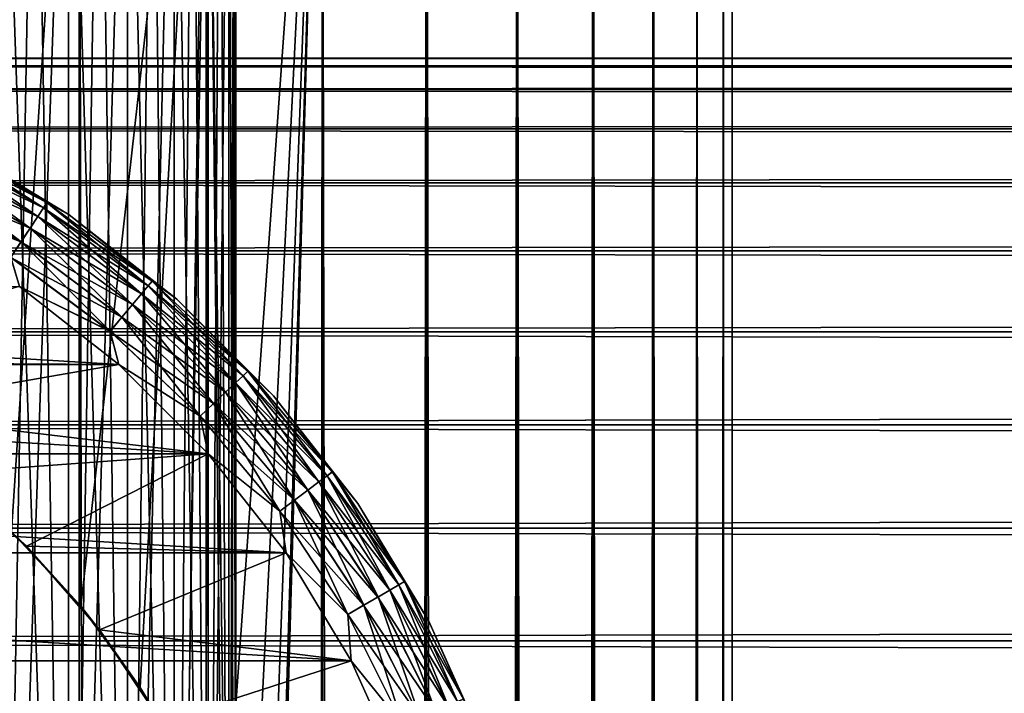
# Model space of a CAD drawing. Extents: x -265 to 265, y 0 to 747.
# Tile 221 of 256: x -243 to -232, y 725 to 733. Entities that reach past the tile are written whole.
import ezdxf

# ---------------------------------------------------------------- set-up
doc = ezdxf.new("R2010")
doc.units = 0
doc.header["$LTSCALE"] = 65.185185
for name, color, linetype in [('3', 7, 'CONTINUOUS'), ('51', 7, 'CONTINUOUS'), ('52', 7, 'CONTINUOUS'), ('58', 7, 'CONTINUOUS'), ('61', 7, 'CONTINUOUS'), ('62', 7, 'CONTINUOUS'), ('64', 7, 'CONTINUOUS'), ('68', 7, 'CONTINUOUS'), ('72', 7, 'CONTINUOUS'), ('81', 7, 'CONTINUOUS')]:
    doc.layers.add(name, color=color, linetype=linetype)

msp = doc.modelspace()

# ---------------------------------------------------------------- linework, layer by layer
at = {"layer": '3', "color": 7, "linetype": 'CONTINUOUS'}
for points in [[(-263, 732.5, 27.5), (-263, 732.409, 29.007), (263, 732.5, 27.5), (-263, 732.5, 27.5)], [(263, 732.5, 27.5), (-263, 732.409, 29.007), (263, 732.409, 29.007), (263, 732.5, 27.5)], [(-263, 732.409, 25.993), (-263, 732.5, 27.5), (263, 732.409, 25.993), (-263, 732.409, 25.993)], [(263, 732.409, 25.993), (-263, 732.5, 27.5), (263, 732.5, 27.5), (263, 732.409, 25.993)], [(-263, 732.409, 29.007), (-263, 732.137, 30.491), (263, 732.409, 29.007), (-263, 732.409, 29.007)], [(263, 732.409, 29.007), (-263, 732.137, 30.491), (263, 732.137, 30.491), (263, 732.409, 29.007)], [(-263, 732.137, 24.509), (-263, 732.409, 25.993), (263, 732.137, 24.509), (-263, 732.137, 24.509)], [(263, 732.137, 24.509), (-263, 732.409, 25.993), (263, 732.409, 25.993), (263, 732.137, 24.509)], [(-263, 732.137, 30.491), (-263, 731.688, 31.933), (263, 732.137, 30.491), (-263, 732.137, 30.491)], [(263, 732.137, 30.491), (-263, 731.688, 31.933), (263, 731.688, 31.933), (263, 732.137, 30.491)], [(-263, 731.688, 23.067), (-263, 732.137, 24.509), (263, 731.688, 23.067), (-263, 731.688, 23.067)], [(263, 731.688, 23.067), (-263, 732.137, 24.509), (263, 732.137, 24.509), (263, 731.688, 23.067)], [(-263, 731.688, 31.933), (-263, 731.068, 33.309), (263, 731.688, 31.933), (-263, 731.688, 31.933)], [(263, 731.688, 31.933), (-263, 731.068, 33.309), (263, 731.068, 33.309), (263, 731.688, 31.933)], [(-263, 731.068, 21.691), (-263, 731.688, 23.067), (263, 731.068, 21.691), (-263, 731.068, 21.691)], [(263, 731.068, 21.691), (-263, 731.688, 23.067), (263, 731.688, 23.067), (263, 731.068, 21.691)], [(-263, 731.068, 33.309), (-263, 730.287, 34.601), (263, 731.068, 33.309), (-263, 731.068, 33.309)], [(263, 731.068, 33.309), (-263, 730.287, 34.601), (263, 730.287, 34.601), (263, 731.068, 33.309)], [(-263, 730.287, 20.399), (-263, 731.068, 21.691), (263, 730.287, 20.399), (-263, 730.287, 20.399)], [(263, 730.287, 20.399), (-263, 731.068, 21.691), (263, 731.068, 21.691), (263, 730.287, 20.399)], [(-263, 730.287, 34.601), (-263, 729.356, 35.789), (263, 730.287, 34.601), (-263, 730.287, 34.601)], [(263, 730.287, 34.601), (-263, 729.356, 35.789), (263, 729.356, 35.789), (263, 730.287, 34.601)], [(-263, 729.356, 19.211), (-263, 730.287, 20.399), (263, 729.356, 19.211), (-263, 729.356, 19.211)], [(263, 729.356, 19.211), (-263, 730.287, 20.399), (263, 730.287, 20.399), (263, 729.356, 19.211)], [(-263, 729.356, 35.789), (-263, 728.289, 36.856), (263, 729.356, 35.789), (-263, 729.356, 35.789)], [(263, 729.356, 35.789), (-263, 728.289, 36.856), (263, 728.289, 36.856), (263, 729.356, 35.789)], [(-263, 728.289, 18.144), (-263, 729.356, 19.211), (263, 728.289, 18.144), (-263, 728.289, 18.144)], [(263, 728.289, 18.144), (-263, 729.356, 19.211), (263, 729.356, 19.211), (263, 728.289, 18.144)], [(-263, 728.289, 36.856), (-263, 727.101, 37.787), (263, 728.289, 36.856), (-263, 728.289, 36.856)], [(263, 728.289, 36.856), (-263, 727.101, 37.787), (263, 727.101, 37.787), (263, 728.289, 36.856)], [(-263, 727.101, 17.213), (-263, 728.289, 18.144), (263, 727.101, 17.213), (-263, 727.101, 17.213)], [(263, 727.101, 17.213), (-263, 728.289, 18.144), (263, 728.289, 18.144), (263, 727.101, 17.213)], [(-263, 727.101, 37.787), (-263, 725.809, 38.568), (263, 727.101, 37.787), (-263, 727.101, 37.787)], [(263, 727.101, 37.787), (-263, 725.809, 38.568), (263, 725.809, 38.568), (263, 727.101, 37.787)], [(-263, 725.809, 16.432), (-263, 727.101, 17.213), (263, 725.809, 16.432), (-263, 725.809, 16.432)], [(263, 725.809, 16.432), (-263, 727.101, 17.213), (263, 727.101, 17.213), (263, 725.809, 16.432)], [(-263, 725.809, 38.568), (-263, 724.433, 39.188), (263, 725.809, 38.568), (-263, 725.809, 38.568)], [(263, 725.809, 38.568), (-263, 724.433, 39.188), (263, 724.433, 39.188), (263, 725.809, 38.568)], [(-263, 724.433, 15.812), (-263, 725.809, 16.432), (263, 724.433, 15.812), (-263, 724.433, 15.812)], [(263, 724.433, 15.812), (-263, 725.809, 16.432), (263, 725.809, 16.432), (263, 724.433, 15.812)]]:
    msp.add_3dface(points, dxfattribs=at)
at = {"layer": '51', "color": 7, "linetype": 'CONTINUOUS'}
for points in [[(-244.059, 1, 13.773), (-242.5, 1, 12.99), (-244.059, 739, 13.773), (-244.059, 1, 13.773)], [(-244.059, 739, 13.773), (-242.5, 1, 12.99), (-242.5, 739, 12.99), (-244.059, 739, 13.773)], [(-242.5, 1, 12.99), (-241.043, 1, 12.032), (-242.5, 739, 12.99), (-242.5, 1, 12.99)], [(-242.5, 739, 12.99), (-241.043, 1, 12.032), (-241.043, 739, 12.032), (-242.5, 739, 12.99)], [(-241.043, 1, 12.032), (-239.706, 1, 10.911), (-241.043, 739, 12.032), (-241.043, 1, 12.032)], [(-241.043, 739, 12.032), (-239.706, 1, 10.911), (-239.706, 739, 10.911), (-241.043, 739, 12.032)], [(-239.706, 1, 10.911), (-238.509, 1, 9.642), (-239.706, 739, 10.911), (-239.706, 1, 10.911)], [(-239.706, 739, 10.911), (-238.509, 1, 9.642), (-238.509, 739, 9.642), (-239.706, 739, 10.911)], [(-238.509, 1, 9.642), (-237.468, 1, 8.243), (-238.509, 739, 9.642), (-238.509, 1, 9.642)], [(-238.509, 739, 9.642), (-237.468, 1, 8.243), (-237.468, 739, 8.243), (-238.509, 739, 9.642)], [(-237.468, 1, 8.243), (-236.596, 1, 6.732), (-237.468, 739, 8.243), (-237.468, 1, 8.243)], [(-237.468, 739, 8.243), (-236.596, 1, 6.732), (-236.596, 739, 6.732), (-237.468, 739, 8.243)], [(-236.596, 1, 6.732), (-235.905, 1, 5.13), (-236.596, 739, 6.732), (-236.596, 1, 6.732)], [(-236.596, 739, 6.732), (-235.905, 1, 5.13), (-235.905, 739, 5.13), (-236.596, 739, 6.732)], [(-235.905, 1, 5.13), (-235.404, 1, 3.459), (-235.905, 739, 5.13), (-235.905, 1, 5.13)], [(-235.905, 739, 5.13), (-235.404, 1, 3.459), (-235.404, 739, 3.459), (-235.905, 739, 5.13)], [(-235.404, 1, 3.459), (-235.101, 1, 1.741), (-235.404, 739, 3.459), (-235.404, 1, 3.459)], [(-235.404, 739, 3.459), (-235.101, 1, 1.741), (-235.101, 739, 1.741), (-235.404, 739, 3.459)], [(-235.101, 1, 1.741), (-235, 1), (-235.101, 739, 1.741), (-235.101, 1, 1.741)], [(-235.101, 739, 1.741), (-235, 1), (-235, 739), (-235.101, 739, 1.741)]]:
    msp.add_3dface(points, dxfattribs=at)
at = {"layer": '52', "color": 7, "linetype": 'CONTINUOUS'}
for points in [[(-244.059, 739, -13.773), (-242.5, 739, -12.99), (-243.276, 727.061, -13.409), (-244.059, 739, -13.773)], [(-243.276, 727.061, -13.409), (-242.5, 739, -12.99), (-242.481, 726.207, -12.98), (-243.276, 727.061, -13.409)], [(-242.5, 739, -12.99), (-241.043, 739, -12.032), (-242.481, 726.207, -12.98), (-242.5, 739, -12.99)], [(-242.481, 726.207, -12.98), (-241.043, 739, -12.032), (-241.799, 725.273, -12.559), (-242.481, 726.207, -12.98)], [(-241.799, 725.273, -12.559), (-241.043, 739, -12.032), (-241.246, 724.293, -12.181), (-241.799, 725.273, -12.559)], [(-241.246, 724.293, -12.181), (-241.043, 739, -12.032), (-240.828, 723.308, -11.869), (-241.246, 724.293, -12.181)], [(-241.043, 739, -12.032), (-239.706, 739, -10.911), (-240.828, 723.308, -11.869), (-241.043, 739, -12.032)], [(-240.828, 723.308, -11.869), (-239.706, 739, -10.911), (-240.535, 722.34, -11.637), (-240.828, 723.308, -11.869)], [(-240.535, 722.34, -11.637), (-239.706, 739, -10.911), (-240.35, 721.393, -11.484), (-240.535, 722.34, -11.637)], [(-240.35, 721.393, -11.484), (-239.706, 739, -10.911), (-240.261, 720.462, -11.408), (-240.35, 721.393, -11.484)], [(-240.261, 720.462, -11.408), (-239.706, 739, -10.911), (-240.261, 719.538, -11.408), (-240.261, 720.462, -11.408)], [(-240.261, 719.538, -11.408), (-239.706, 739, -10.911), (-240.261, 20.462, -11.408), (-240.261, 719.538, -11.408)], [(-239.706, 739, -10.911), (-239.706, 1, -10.911), (-240.261, 20.462, -11.408), (-239.706, 739, -10.911)], [(-238.509, 1, -9.642), (-239.706, 1, -10.911), (-238.509, 739, -9.642), (-238.509, 1, -9.642)], [(-238.509, 739, -9.642), (-239.706, 1, -10.911), (-239.706, 739, -10.911), (-238.509, 739, -9.642)], [(-237.468, 1, -8.243), (-238.509, 1, -9.642), (-237.468, 739, -8.243), (-237.468, 1, -8.243)], [(-237.468, 739, -8.243), (-238.509, 1, -9.642), (-238.509, 739, -9.642), (-237.468, 739, -8.243)], [(-236.596, 1, -6.732), (-237.468, 1, -8.243), (-236.596, 739, -6.732), (-236.596, 1, -6.732)], [(-236.596, 739, -6.732), (-237.468, 1, -8.243), (-237.468, 739, -8.243), (-236.596, 739, -6.732)], [(-235.905, 1, -5.13), (-236.596, 1, -6.732), (-235.905, 739, -5.13), (-235.905, 1, -5.13)], [(-235.905, 739, -5.13), (-236.596, 1, -6.732), (-236.596, 739, -6.732), (-235.905, 739, -5.13)], [(-235.404, 1, -3.459), (-235.905, 1, -5.13), (-235.404, 739, -3.459), (-235.404, 1, -3.459)], [(-235.404, 739, -3.459), (-235.905, 1, -5.13), (-235.905, 739, -5.13), (-235.404, 739, -3.459)], [(-235.101, 1, -1.741), (-235.404, 1, -3.459), (-235.101, 739, -1.741), (-235.101, 1, -1.741)], [(-235.101, 739, -1.741), (-235.404, 1, -3.459), (-235.404, 739, -3.459), (-235.101, 739, -1.741)], [(-235, 739), (-235, 1), (-235.101, 1, -1.741), (-235, 739)], [(-235, 739), (-235.101, 1, -1.741), (-235.101, 739, -1.741), (-235, 739)]]:
    msp.add_3dface(points, dxfattribs=at)
at = {"layer": '58', "color": 7, "linetype": 'CONTINUOUS'}
for points in [[(-244.065, 727.735, -25), (-243.276, 727.061, -13.409), (-243.106, 726.894, -25), (-244.065, 727.735, -25)], [(-243.276, 727.061, -13.409), (-242.481, 726.207, -12.98), (-243.106, 726.894, -25), (-243.276, 727.061, -13.409)], [(-243.106, 726.894, -25), (-242.481, 726.207, -12.98), (-242.265, 725.935, -25), (-243.106, 726.894, -25)], [(-242.481, 726.207, -12.98), (-241.799, 725.273, -12.559), (-242.265, 725.935, -25), (-242.481, 726.207, -12.98)], [(-242.265, 725.935, -25), (-241.799, 725.273, -12.559), (-241.556, 724.875, -25), (-242.265, 725.935, -25)], [(-241.799, 725.273, -12.559), (-241.246, 724.293, -12.181), (-241.556, 724.875, -25), (-241.799, 725.273, -12.559)]]:
    msp.add_3dface(points, dxfattribs=at)
at = {"layer": '61', "color": 7, "linetype": 'CONTINUOUS'}
for points in [[(-243.183, 729.876, -25), (-246.269, 729.008, -25), (-242.043, 728.982, -25), (-243.183, 729.876, -25)], [(-246.269, 729.008, -25), (-245.125, 728.444, -25), (-242.043, 728.982, -25), (-246.269, 729.008, -25)], [(-242.043, 728.982, -25), (-245.125, 728.444, -25), (-241.018, 727.957, -25), (-242.043, 728.982, -25)], [(-245.125, 728.444, -25), (-244.065, 727.735, -25), (-241.018, 727.957, -25), (-245.125, 728.444, -25)], [(-244.065, 727.735, -25), (-243.106, 726.894, -25), (-241.018, 727.957, -25), (-244.065, 727.735, -25)], [(-241.018, 727.957, -25), (-243.106, 726.894, -25), (-240.124, 726.817, -25), (-241.018, 727.957, -25)], [(-243.106, 726.894, -25), (-242.265, 725.935, -25), (-240.124, 726.817, -25), (-243.106, 726.894, -25)], [(-240.124, 726.817, -25), (-242.265, 725.935, -25), (-239.375, 725.577, -25), (-240.124, 726.817, -25)], [(-242.265, 725.935, -25), (-241.556, 724.875, -25), (-239.375, 725.577, -25), (-242.265, 725.935, -25)], [(-239.375, 725.577, -25), (-241.556, 724.875, -25), (-238.78, 724.255, -25), (-239.375, 725.577, -25)]]:
    msp.add_3dface(points, dxfattribs=at)
at = {"layer": '62', "color": 7, "linetype": 'CONTINUOUS'}
for points in [[(-257.957, 728.982, -75), (-256.817, 729.876, -75), (-242.043, 728.982, -75), (-257.957, 728.982, -75)], [(-242.043, 728.982, -75), (-256.817, 729.876, -75), (-243.183, 729.876, -75), (-242.043, 728.982, -75)], [(-258.982, 727.957, -75), (-257.957, 728.982, -75), (-241.018, 727.957, -75), (-258.982, 727.957, -75)], [(-241.018, 727.957, -75), (-257.957, 728.982, -75), (-242.043, 728.982, -75), (-241.018, 727.957, -75)], [(-259.876, 726.817, -75), (-258.982, 727.957, -75), (-240.124, 726.817, -75), (-259.876, 726.817, -75)], [(-240.124, 726.817, -75), (-258.982, 727.957, -75), (-241.018, 727.957, -75), (-240.124, 726.817, -75)], [(-260.625, 725.577, -75), (-259.876, 726.817, -75), (-239.375, 725.577, -75), (-260.625, 725.577, -75)], [(-239.375, 725.577, -75), (-259.876, 726.817, -75), (-240.124, 726.817, -75), (-239.375, 725.577, -75)], [(-261.22, 724.255, -75), (-260.625, 725.577, -75), (-238.78, 724.255, -75), (-261.22, 724.255, -75)], [(-238.78, 724.255, -75), (-260.625, 725.577, -75), (-239.375, 725.577, -75), (-238.78, 724.255, -75)]]:
    msp.add_3dface(points, dxfattribs=at)
at = {"layer": '64', "color": 7, "linetype": 'CONTINUOUS'}
for points in [[(-242.615, 730.699, -74), (-243.959, 731.511, -74), (-242.615, 730.699, -26), (-242.615, 730.699, -74)], [(-242.615, 730.699, -26), (-243.959, 731.511, -74), (-243.959, 731.511, -26), (-242.615, 730.699, -26)], [(-241.379, 729.731, -74), (-242.615, 730.699, -74), (-241.379, 729.731, -26), (-241.379, 729.731, -74)], [(-241.379, 729.731, -26), (-242.615, 730.699, -74), (-242.615, 730.699, -26), (-241.379, 729.731, -26)], [(-240.269, 728.621, -74), (-241.379, 729.731, -74), (-240.269, 728.621, -26), (-240.269, 728.621, -74)], [(-240.269, 728.621, -26), (-241.379, 729.731, -74), (-241.379, 729.731, -26), (-240.269, 728.621, -26)], [(-239.301, 727.385, -74), (-240.269, 728.621, -74), (-239.301, 727.385, -26), (-239.301, 727.385, -74)], [(-239.301, 727.385, -26), (-240.269, 728.621, -74), (-240.269, 728.621, -26), (-239.301, 727.385, -26)], [(-238.489, 726.041, -74), (-239.301, 727.385, -74), (-238.489, 726.041, -26), (-238.489, 726.041, -74)], [(-238.489, 726.041, -26), (-239.301, 727.385, -74), (-239.301, 727.385, -26), (-238.489, 726.041, -26)], [(-237.845, 724.61, -74), (-238.489, 726.041, -74), (-237.845, 724.61, -26), (-237.845, 724.61, -74)], [(-237.845, 724.61, -26), (-238.489, 726.041, -74), (-238.489, 726.041, -26), (-237.845, 724.61, -26)]]:
    msp.add_3dface(points, dxfattribs=at)
at = {"layer": '68', "color": 7, "linetype": 'CONTINUOUS'}
for points in [[(-242.911, 730.779, -74.434), (-244.264, 731.422, -74.624), (-244.21, 731.529, -74.434), (-242.911, 730.779, -74.434)], [(-242.87, 730.84, -74.223), (-244.21, 731.529, -74.434), (-244.177, 731.595, -74.223), (-242.87, 730.84, -74.223)], [(-242.911, 730.779, -74.434), (-244.21, 731.529, -74.434), (-242.87, 730.84, -74.223), (-242.911, 730.779, -74.434)], [(-243.959, 731.511, -74), (-242.87, 730.84, -74.223), (-244.177, 731.595, -74.223), (-243.959, 731.511, -74)], [(-243.959, 731.511, -74), (-242.615, 730.699, -74), (-242.87, 730.84, -74.223), (-243.959, 731.511, -74)], [(-242.976, 730.679, -74.624), (-244.335, 731.28, -74.782), (-244.264, 731.422, -74.624), (-242.976, 730.679, -74.624)], [(-242.976, 730.679, -74.624), (-244.264, 731.422, -74.624), (-242.911, 730.779, -74.434), (-242.976, 730.679, -74.624)], [(-243.064, 730.546, -74.782), (-244.42, 731.111, -74.901), (-244.335, 731.28, -74.782), (-243.064, 730.546, -74.782)], [(-243.064, 730.546, -74.782), (-244.335, 731.28, -74.782), (-242.976, 730.679, -74.624), (-243.064, 730.546, -74.782)], [(-243.168, 730.388, -74.901), (-244.515, 730.921, -74.975), (-244.42, 731.111, -74.901), (-243.168, 730.388, -74.901)], [(-243.168, 730.388, -74.901), (-244.42, 731.111, -74.901), (-243.064, 730.546, -74.782), (-243.168, 730.388, -74.901)], [(-243.284, 730.211, -74.975), (-244.515, 730.921, -74.975), (-243.168, 730.388, -74.901), (-243.284, 730.211, -74.975)], [(-241.66, 729.939, -74.223), (-242.911, 730.779, -74.434), (-242.87, 730.84, -74.223), (-241.66, 729.939, -74.223)], [(-242.615, 730.699, -74), (-241.66, 729.939, -74.223), (-242.87, 730.84, -74.223), (-242.615, 730.699, -74)], [(-241.707, 729.883, -74.434), (-242.976, 730.679, -74.624), (-242.911, 730.779, -74.434), (-241.707, 729.883, -74.434)], [(-241.707, 729.883, -74.434), (-242.911, 730.779, -74.434), (-241.66, 729.939, -74.223), (-241.707, 729.883, -74.434)], [(-241.784, 729.791, -74.624), (-243.064, 730.546, -74.782), (-242.976, 730.679, -74.624), (-241.784, 729.791, -74.624)], [(-241.784, 729.791, -74.624), (-242.976, 730.679, -74.624), (-241.707, 729.883, -74.434), (-241.784, 729.791, -74.624)], [(-242.615, 730.699, -74), (-241.379, 729.731, -74), (-241.66, 729.939, -74.223), (-242.615, 730.699, -74)], [(-241.886, 729.67, -74.782), (-243.168, 730.388, -74.901), (-243.064, 730.546, -74.782), (-241.886, 729.67, -74.782)], [(-241.886, 729.67, -74.782), (-243.064, 730.546, -74.782), (-241.784, 729.791, -74.624), (-241.886, 729.67, -74.782)], [(-242.008, 729.524, -74.901), (-243.284, 730.211, -74.975), (-243.168, 730.388, -74.901), (-242.008, 729.524, -74.901)], [(-242.008, 729.524, -74.901), (-243.168, 730.388, -74.901), (-241.886, 729.67, -74.782), (-242.008, 729.524, -74.901)], [(-242.144, 729.362, -74.975), (-243.183, 729.876, -75), (-243.284, 730.211, -74.975), (-242.144, 729.362, -74.975)], [(-242.144, 729.362, -74.975), (-243.284, 730.211, -74.975), (-242.008, 729.524, -74.901), (-242.144, 729.362, -74.975)], [(-240.562, 728.904, -74.223), (-241.707, 729.883, -74.434), (-241.66, 729.939, -74.223), (-240.562, 728.904, -74.223)], [(-241.379, 729.731, -74), (-240.562, 728.904, -74.223), (-241.66, 729.939, -74.223), (-241.379, 729.731, -74)], [(-242.043, 728.982, -75), (-243.183, 729.876, -75), (-242.144, 729.362, -74.975), (-242.043, 728.982, -75)], [(-240.616, 728.853, -74.434), (-241.784, 729.791, -74.624), (-241.707, 729.883, -74.434), (-240.616, 728.853, -74.434)], [(-240.616, 728.853, -74.434), (-241.707, 729.883, -74.434), (-240.562, 728.904, -74.223), (-240.616, 728.853, -74.434)], [(-240.703, 728.771, -74.624), (-241.886, 729.67, -74.782), (-241.784, 729.791, -74.624), (-240.703, 728.771, -74.624)], [(-240.703, 728.771, -74.624), (-241.784, 729.791, -74.624), (-240.616, 728.853, -74.434), (-240.703, 728.771, -74.624)], [(-241.379, 729.731, -74), (-240.269, 728.621, -74), (-240.562, 728.904, -74.223), (-241.379, 729.731, -74)], [(-240.818, 728.662, -74.782), (-242.008, 729.524, -74.901), (-241.886, 729.67, -74.782), (-240.818, 728.662, -74.782)], [(-240.818, 728.662, -74.782), (-241.886, 729.67, -74.782), (-240.703, 728.771, -74.624), (-240.818, 728.662, -74.782)], [(-240.957, 728.532, -74.901), (-242.144, 729.362, -74.975), (-242.008, 729.524, -74.901), (-240.957, 728.532, -74.901)], [(-240.957, 728.532, -74.901), (-242.008, 729.524, -74.901), (-240.818, 728.662, -74.782), (-240.957, 728.532, -74.901)], [(-241.11, 728.387, -74.975), (-242.043, 728.982, -75), (-242.144, 729.362, -74.975), (-241.11, 728.387, -74.975)], [(-241.11, 728.387, -74.975), (-242.144, 729.362, -74.975), (-240.957, 728.532, -74.901), (-241.11, 728.387, -74.975)], [(-241.018, 727.957, -75), (-242.043, 728.982, -75), (-241.11, 728.387, -74.975), (-241.018, 727.957, -75)], [(-239.593, 727.748, -74.223), (-240.616, 728.853, -74.434), (-240.562, 728.904, -74.223), (-239.593, 727.748, -74.223)], [(-240.269, 728.621, -74), (-239.593, 727.748, -74.223), (-240.562, 728.904, -74.223), (-240.269, 728.621, -74)], [(-239.652, 727.704, -74.434), (-240.703, 728.771, -74.624), (-240.616, 728.853, -74.434), (-239.652, 727.704, -74.434)], [(-239.652, 727.704, -74.434), (-240.616, 728.853, -74.434), (-239.593, 727.748, -74.223), (-239.652, 727.704, -74.434)], [(-239.748, 727.633, -74.624), (-240.818, 728.662, -74.782), (-240.703, 728.771, -74.624), (-239.748, 727.633, -74.624)], [(-239.748, 727.633, -74.624), (-240.703, 728.771, -74.624), (-239.652, 727.704, -74.434), (-239.748, 727.633, -74.624)], [(-239.875, 727.538, -74.782), (-240.957, 728.532, -74.901), (-240.818, 728.662, -74.782), (-239.875, 727.538, -74.782)], [(-239.875, 727.538, -74.782), (-240.818, 728.662, -74.782), (-239.748, 727.633, -74.624), (-239.875, 727.538, -74.782)], [(-240.269, 728.621, -74), (-239.301, 727.385, -74), (-239.593, 727.748, -74.223), (-240.269, 728.621, -74)], [(-240.027, 727.425, -74.901), (-241.11, 728.387, -74.975), (-240.957, 728.532, -74.901), (-240.027, 727.425, -74.901)], [(-240.027, 727.425, -74.901), (-240.957, 728.532, -74.901), (-239.875, 727.538, -74.782), (-240.027, 727.425, -74.901)], [(-240.197, 727.298, -74.975), (-241.018, 727.957, -75), (-241.11, 728.387, -74.975), (-240.197, 727.298, -74.975)], [(-240.197, 727.298, -74.975), (-241.11, 728.387, -74.975), (-240.027, 727.425, -74.901), (-240.197, 727.298, -74.975)], [(-240.124, 726.817, -75), (-241.018, 727.957, -75), (-240.197, 727.298, -74.975), (-240.124, 726.817, -75)], [(-238.828, 726.45, -74.434), (-239.748, 727.633, -74.624), (-239.652, 727.704, -74.434), (-238.828, 726.45, -74.434)], [(-238.763, 726.487, -74.223), (-239.652, 727.704, -74.434), (-239.593, 727.748, -74.223), (-238.763, 726.487, -74.223)], [(-238.828, 726.45, -74.434), (-239.652, 727.704, -74.434), (-238.763, 726.487, -74.223), (-238.828, 726.45, -74.434)], [(-239.301, 727.385, -74), (-238.763, 726.487, -74.223), (-239.593, 727.748, -74.223), (-239.301, 727.385, -74)], [(-239.068, 726.311, -74.782), (-240.027, 727.425, -74.901), (-239.875, 727.538, -74.782), (-239.068, 726.311, -74.782)], [(-238.931, 726.391, -74.624), (-239.875, 727.538, -74.782), (-239.748, 727.633, -74.624), (-238.931, 726.391, -74.624)], [(-239.068, 726.311, -74.782), (-239.875, 727.538, -74.782), (-238.931, 726.391, -74.624), (-239.068, 726.311, -74.782)], [(-238.931, 726.391, -74.624), (-239.748, 727.633, -74.624), (-238.828, 726.45, -74.434), (-238.931, 726.391, -74.624)], [(-239.233, 726.217, -74.901), (-240.197, 727.298, -74.975), (-240.027, 727.425, -74.901), (-239.233, 726.217, -74.901)], [(-239.233, 726.217, -74.901), (-240.027, 727.425, -74.901), (-239.068, 726.311, -74.782), (-239.233, 726.217, -74.901)], [(-239.301, 727.385, -74), (-238.489, 726.041, -74), (-238.763, 726.487, -74.223), (-239.301, 727.385, -74)], [(-239.416, 726.111, -74.975), (-240.124, 726.817, -75), (-240.197, 727.298, -74.975), (-239.416, 726.111, -74.975)], [(-239.416, 726.111, -74.975), (-240.197, 727.298, -74.975), (-239.233, 726.217, -74.901), (-239.416, 726.111, -74.975)], [(-239.375, 725.577, -75), (-240.124, 726.817, -75), (-239.416, 726.111, -74.975), (-239.375, 725.577, -75)], [(-238.154, 725.11, -74.434), (-238.931, 726.391, -74.624), (-238.828, 726.45, -74.434), (-238.154, 725.11, -74.434)], [(-238.086, 725.139, -74.223), (-238.828, 726.45, -74.434), (-238.763, 726.487, -74.223), (-238.086, 725.139, -74.223)], [(-238.154, 725.11, -74.434), (-238.828, 726.45, -74.434), (-238.086, 725.139, -74.223), (-238.154, 725.11, -74.434)], [(-238.489, 726.041, -74), (-238.086, 725.139, -74.223), (-238.763, 726.487, -74.223), (-238.489, 726.041, -74)], [(-238.409, 725, -74.782), (-239.233, 726.217, -74.901), (-239.068, 726.311, -74.782), (-238.409, 725, -74.782)], [(-238.264, 725.063, -74.624), (-239.068, 726.311, -74.782), (-238.931, 726.391, -74.624), (-238.264, 725.063, -74.624)], [(-238.409, 725, -74.782), (-239.068, 726.311, -74.782), (-238.264, 725.063, -74.624), (-238.409, 725, -74.782)], [(-238.264, 725.063, -74.624), (-238.931, 726.391, -74.624), (-238.154, 725.11, -74.434), (-238.264, 725.063, -74.624)], [(-238.584, 724.924, -74.901), (-239.416, 726.111, -74.975), (-239.233, 726.217, -74.901), (-238.584, 724.924, -74.901)], [(-238.584, 724.924, -74.901), (-239.233, 726.217, -74.901), (-238.409, 725, -74.782), (-238.584, 724.924, -74.901)], [(-238.778, 724.841, -74.975), (-239.375, 725.577, -75), (-239.416, 726.111, -74.975), (-238.778, 724.841, -74.975)], [(-238.778, 724.841, -74.975), (-239.416, 726.111, -74.975), (-238.584, 724.924, -74.901), (-238.778, 724.841, -74.975)], [(-238.489, 726.041, -74), (-237.845, 724.61, -74), (-238.086, 725.139, -74.223), (-238.489, 726.041, -74)], [(-238.78, 724.255, -75), (-239.375, 725.577, -75), (-238.778, 724.841, -74.975), (-238.78, 724.255, -75)]]:
    msp.add_3dface(points, dxfattribs=at)
at = {"layer": '72', "color": 7, "linetype": 'CONTINUOUS'}
for points in [[(-244.263, 731.423, -25.377), (-242.976, 730.679, -25.377), (-244.21, 731.529, -25.567), (-244.263, 731.423, -25.377)], [(-244.21, 731.529, -25.567), (-242.911, 730.779, -25.567), (-244.177, 731.595, -25.779), (-244.21, 731.529, -25.567)], [(-244.21, 731.529, -25.567), (-242.976, 730.679, -25.377), (-242.911, 730.779, -25.567), (-244.21, 731.529, -25.567)], [(-243.959, 731.511, -26), (-244.177, 731.595, -25.779), (-242.87, 730.841, -25.779), (-243.959, 731.511, -26)], [(-244.177, 731.595, -25.779), (-242.911, 730.779, -25.567), (-242.87, 730.841, -25.779), (-244.177, 731.595, -25.779)], [(-242.615, 730.699, -26), (-243.959, 731.511, -26), (-242.87, 730.841, -25.779), (-242.615, 730.699, -26)], [(-244.334, 731.281, -25.218), (-243.063, 730.547, -25.218), (-244.263, 731.423, -25.377), (-244.334, 731.281, -25.218)], [(-244.263, 731.423, -25.377), (-243.063, 730.547, -25.218), (-242.976, 730.679, -25.377), (-244.263, 731.423, -25.377)], [(-244.42, 731.112, -25.099), (-243.167, 730.389, -25.099), (-244.334, 731.281, -25.218), (-244.42, 731.112, -25.099)], [(-244.334, 731.281, -25.218), (-243.167, 730.389, -25.099), (-243.063, 730.547, -25.218), (-244.334, 731.281, -25.218)], [(-244.42, 731.112, -25.099), (-243.284, 730.212, -25.025), (-243.167, 730.389, -25.099), (-244.42, 731.112, -25.099)], [(-242.911, 730.779, -25.567), (-241.707, 729.883, -25.567), (-242.87, 730.841, -25.779), (-242.911, 730.779, -25.567)], [(-242.615, 730.699, -26), (-242.87, 730.841, -25.779), (-241.66, 729.94, -25.779), (-242.615, 730.699, -26)], [(-242.87, 730.841, -25.779), (-241.707, 729.883, -25.567), (-241.66, 729.94, -25.779), (-242.87, 730.841, -25.779)], [(-242.976, 730.679, -25.377), (-241.784, 729.792, -25.377), (-242.911, 730.779, -25.567), (-242.976, 730.679, -25.377)], [(-242.911, 730.779, -25.567), (-241.784, 729.792, -25.377), (-241.707, 729.883, -25.567), (-242.911, 730.779, -25.567)], [(-243.063, 730.547, -25.218), (-241.886, 729.67, -25.218), (-242.976, 730.679, -25.377), (-243.063, 730.547, -25.218)], [(-242.976, 730.679, -25.377), (-241.886, 729.67, -25.218), (-241.784, 729.792, -25.377), (-242.976, 730.679, -25.377)], [(-241.379, 729.731, -26), (-242.615, 730.699, -26), (-241.66, 729.94, -25.779), (-241.379, 729.731, -26)], [(-243.167, 730.389, -25.099), (-242.008, 729.525, -25.099), (-243.063, 730.547, -25.218), (-243.167, 730.389, -25.099)], [(-243.063, 730.547, -25.218), (-242.008, 729.525, -25.099), (-241.886, 729.67, -25.218), (-243.063, 730.547, -25.218)], [(-243.284, 730.212, -25.025), (-242.144, 729.363, -25.025), (-243.167, 730.389, -25.099), (-243.284, 730.212, -25.025)], [(-243.167, 730.389, -25.099), (-242.144, 729.363, -25.025), (-242.008, 729.525, -25.099), (-243.167, 730.389, -25.099)], [(-243.284, 730.212, -25.025), (-243.183, 729.876, -25), (-242.144, 729.363, -25.025), (-243.284, 730.212, -25.025)], [(-241.707, 729.883, -25.567), (-240.616, 728.853, -25.567), (-241.66, 729.94, -25.779), (-241.707, 729.883, -25.567)], [(-241.379, 729.731, -26), (-241.66, 729.94, -25.779), (-240.562, 728.904, -25.779), (-241.379, 729.731, -26)], [(-241.66, 729.94, -25.779), (-240.616, 728.853, -25.567), (-240.562, 728.904, -25.779), (-241.66, 729.94, -25.779)], [(-243.183, 729.876, -25), (-242.043, 728.982, -25), (-242.144, 729.363, -25.025), (-243.183, 729.876, -25)], [(-241.784, 729.792, -25.377), (-240.703, 728.772, -25.377), (-241.707, 729.883, -25.567), (-241.784, 729.792, -25.377)], [(-241.707, 729.883, -25.567), (-240.703, 728.772, -25.377), (-240.616, 728.853, -25.567), (-241.707, 729.883, -25.567)], [(-241.886, 729.67, -25.218), (-240.818, 728.663, -25.218), (-241.784, 729.792, -25.377), (-241.886, 729.67, -25.218)], [(-241.784, 729.792, -25.377), (-240.818, 728.663, -25.218), (-240.703, 728.772, -25.377), (-241.784, 729.792, -25.377)], [(-240.269, 728.621, -26), (-241.379, 729.731, -26), (-240.562, 728.904, -25.779), (-240.269, 728.621, -26)], [(-242.008, 729.525, -25.099), (-240.956, 728.533, -25.099), (-241.886, 729.67, -25.218), (-242.008, 729.525, -25.099)], [(-241.886, 729.67, -25.218), (-240.956, 728.533, -25.099), (-240.818, 728.663, -25.218), (-241.886, 729.67, -25.218)], [(-242.144, 729.363, -25.025), (-241.11, 728.388, -25.025), (-242.008, 729.525, -25.099), (-242.144, 729.363, -25.025)], [(-242.008, 729.525, -25.099), (-241.11, 728.388, -25.025), (-240.956, 728.533, -25.099), (-242.008, 729.525, -25.099)], [(-242.144, 729.363, -25.025), (-242.043, 728.982, -25), (-241.11, 728.388, -25.025), (-242.144, 729.363, -25.025)], [(-242.043, 728.982, -25), (-241.018, 727.957, -25), (-241.11, 728.388, -25.025), (-242.043, 728.982, -25)], [(-240.616, 728.853, -25.567), (-239.652, 727.704, -25.567), (-240.562, 728.904, -25.779), (-240.616, 728.853, -25.567)], [(-240.269, 728.621, -26), (-240.562, 728.904, -25.779), (-239.592, 727.748, -25.779), (-240.269, 728.621, -26)], [(-240.562, 728.904, -25.779), (-239.652, 727.704, -25.567), (-239.592, 727.748, -25.779), (-240.562, 728.904, -25.779)], [(-240.703, 728.772, -25.377), (-239.747, 727.633, -25.377), (-240.616, 728.853, -25.567), (-240.703, 728.772, -25.377)], [(-240.616, 728.853, -25.567), (-239.747, 727.633, -25.377), (-239.652, 727.704, -25.567), (-240.616, 728.853, -25.567)], [(-240.818, 728.663, -25.218), (-239.874, 727.538, -25.218), (-240.703, 728.772, -25.377), (-240.818, 728.663, -25.218)], [(-240.703, 728.772, -25.377), (-239.874, 727.538, -25.218), (-239.747, 727.633, -25.377), (-240.703, 728.772, -25.377)], [(-240.956, 728.533, -25.099), (-240.026, 727.425, -25.099), (-240.818, 728.663, -25.218), (-240.956, 728.533, -25.099)], [(-240.818, 728.663, -25.218), (-240.026, 727.425, -25.099), (-239.874, 727.538, -25.218), (-240.818, 728.663, -25.218)], [(-239.301, 727.385, -26), (-240.269, 728.621, -26), (-239.592, 727.748, -25.779), (-239.301, 727.385, -26)], [(-241.11, 728.388, -25.025), (-240.196, 727.299, -25.025), (-240.956, 728.533, -25.099), (-241.11, 728.388, -25.025)], [(-240.956, 728.533, -25.099), (-240.196, 727.299, -25.025), (-240.026, 727.425, -25.099), (-240.956, 728.533, -25.099)], [(-241.11, 728.388, -25.025), (-241.018, 727.957, -25), (-240.196, 727.299, -25.025), (-241.11, 728.388, -25.025)], [(-241.018, 727.957, -25), (-240.124, 726.817, -25), (-240.196, 727.299, -25.025), (-241.018, 727.957, -25)], [(-239.747, 727.633, -25.377), (-238.93, 726.391, -25.377), (-239.652, 727.704, -25.567), (-239.747, 727.633, -25.377)], [(-239.652, 727.704, -25.567), (-238.827, 726.451, -25.567), (-239.592, 727.748, -25.779), (-239.652, 727.704, -25.567)], [(-239.652, 727.704, -25.567), (-238.93, 726.391, -25.377), (-238.827, 726.451, -25.567), (-239.652, 727.704, -25.567)], [(-239.301, 727.385, -26), (-239.592, 727.748, -25.779), (-238.763, 726.488, -25.779), (-239.301, 727.385, -26)], [(-239.592, 727.748, -25.779), (-238.827, 726.451, -25.567), (-238.763, 726.488, -25.779), (-239.592, 727.748, -25.779)], [(-240.026, 727.425, -25.099), (-239.232, 726.217, -25.099), (-239.874, 727.538, -25.218), (-240.026, 727.425, -25.099)], [(-239.874, 727.538, -25.218), (-239.067, 726.312, -25.218), (-239.747, 727.633, -25.377), (-239.874, 727.538, -25.218)], [(-239.874, 727.538, -25.218), (-239.232, 726.217, -25.099), (-239.067, 726.312, -25.218), (-239.874, 727.538, -25.218)], [(-239.747, 727.633, -25.377), (-239.067, 726.312, -25.218), (-238.93, 726.391, -25.377), (-239.747, 727.633, -25.377)], [(-240.196, 727.299, -25.025), (-239.415, 726.111, -25.025), (-240.026, 727.425, -25.099), (-240.196, 727.299, -25.025)], [(-240.026, 727.425, -25.099), (-239.415, 726.111, -25.025), (-239.232, 726.217, -25.099), (-240.026, 727.425, -25.099)], [(-238.489, 726.041, -26), (-239.301, 727.385, -26), (-238.763, 726.488, -25.779), (-238.489, 726.041, -26)], [(-240.196, 727.299, -25.025), (-240.124, 726.817, -25), (-239.415, 726.111, -25.025), (-240.196, 727.299, -25.025)], [(-240.124, 726.817, -25), (-239.375, 725.577, -25), (-239.415, 726.111, -25.025), (-240.124, 726.817, -25)], [(-238.93, 726.391, -25.377), (-238.263, 725.063, -25.377), (-238.827, 726.451, -25.567), (-238.93, 726.391, -25.377)], [(-238.827, 726.451, -25.567), (-238.154, 725.11, -25.567), (-238.763, 726.488, -25.779), (-238.827, 726.451, -25.567)], [(-238.827, 726.451, -25.567), (-238.263, 725.063, -25.377), (-238.154, 725.11, -25.567), (-238.827, 726.451, -25.567)], [(-238.489, 726.041, -26), (-238.763, 726.488, -25.779), (-238.086, 725.139, -25.779), (-238.489, 726.041, -26)], [(-238.763, 726.488, -25.779), (-238.154, 725.11, -25.567), (-238.086, 725.139, -25.779), (-238.763, 726.488, -25.779)], [(-239.232, 726.217, -25.099), (-238.583, 724.925, -25.099), (-239.067, 726.312, -25.218), (-239.232, 726.217, -25.099)], [(-239.067, 726.312, -25.218), (-238.409, 725, -25.218), (-238.93, 726.391, -25.377), (-239.067, 726.312, -25.218)], [(-239.067, 726.312, -25.218), (-238.583, 724.925, -25.099), (-238.409, 725, -25.218), (-239.067, 726.312, -25.218)], [(-238.93, 726.391, -25.377), (-238.409, 725, -25.218), (-238.263, 725.063, -25.377), (-238.93, 726.391, -25.377)], [(-239.415, 726.111, -25.025), (-238.777, 724.841, -25.025), (-239.232, 726.217, -25.099), (-239.415, 726.111, -25.025)], [(-239.232, 726.217, -25.099), (-238.777, 724.841, -25.025), (-238.583, 724.925, -25.099), (-239.232, 726.217, -25.099)], [(-239.415, 726.111, -25.025), (-239.375, 725.577, -25), (-238.777, 724.841, -25.025), (-239.415, 726.111, -25.025)], [(-237.845, 724.61, -26), (-238.489, 726.041, -26), (-238.086, 725.139, -25.779), (-237.845, 724.61, -26)], [(-239.375, 725.577, -25), (-238.78, 724.255, -25), (-238.777, 724.841, -25.025), (-239.375, 725.577, -25)]]:
    msp.add_3dface(points, dxfattribs=at)
at = {"layer": '81', "color": 7, "linetype": 'CONTINUOUS'}
for points in [[(-243.424, 715, -6.576), (-242.622, 715, -5.661), (-243.424, 738, -6.576), (-243.424, 715, -6.576)], [(-243.424, 738, -6.576), (-242.622, 715, -5.661), (-243.008, 738, -6.132), (-243.424, 738, -6.576)], [(-242.622, 715, 5.661), (-243.424, 715, 6.576), (-242.622, 738, 5.661), (-242.622, 715, 5.661)], [(-242.622, 738, 5.661), (-243.424, 715, 6.576), (-243.008, 738, 6.132), (-242.622, 738, 5.661)], [(-243.008, 738, 6.132), (-243.424, 715, 6.576), (-243.424, 738, 6.576), (-243.008, 738, 6.132)], [(-243.008, 738, -6.132), (-242.622, 715, -5.661), (-242.622, 738, -5.661), (-243.008, 738, -6.132)], [(-242.622, 715, -5.661), (-241.946, 715, -4.65), (-242.622, 738, -5.661), (-242.622, 715, -5.661)], [(-242.622, 738, -5.661), (-241.946, 715, -4.65), (-242.267, 738, -5.167), (-242.622, 738, -5.661)], [(-241.946, 715, 4.65), (-242.622, 715, 5.661), (-241.946, 738, 4.65), (-241.946, 715, 4.65)], [(-241.946, 738, 4.65), (-242.622, 715, 5.661), (-242.267, 738, 5.167), (-241.946, 738, 4.65)], [(-242.267, 738, 5.167), (-242.622, 715, 5.661), (-242.622, 738, 5.661), (-242.267, 738, 5.167)], [(-242.267, 738, -5.167), (-241.946, 715, -4.65), (-241.946, 738, -4.65), (-242.267, 738, -5.167)], [(-241.946, 715, -4.65), (-241.408, 715, -3.559), (-241.946, 738, -4.65), (-241.946, 715, -4.65)], [(-241.946, 738, -4.65), (-241.408, 715, -3.559), (-241.659, 738, -4.113), (-241.946, 738, -4.65)], [(-241.408, 715, 3.559), (-241.946, 715, 4.65), (-241.408, 738, 3.559), (-241.408, 715, 3.559)], [(-241.408, 738, 3.559), (-241.946, 715, 4.65), (-241.659, 738, 4.113), (-241.408, 738, 3.559)], [(-241.659, 738, 4.113), (-241.946, 715, 4.65), (-241.946, 738, 4.65), (-241.659, 738, 4.113)], [(-241.659, 738, -4.113), (-241.408, 715, -3.559), (-241.408, 738, -3.559), (-241.659, 738, -4.113)], [(-241.408, 715, -3.559), (-241.017, 715, -2.407), (-241.408, 738, -3.559), (-241.408, 715, -3.559)], [(-241.408, 738, -3.559), (-241.017, 715, -2.407), (-241.194, 738, -2.989), (-241.408, 738, -3.559)], [(-241.017, 715, 2.407), (-241.408, 715, 3.559), (-241.017, 738, 2.407), (-241.017, 715, 2.407)], [(-241.017, 738, 2.407), (-241.408, 715, 3.559), (-241.194, 738, 2.989), (-241.017, 738, 2.407)], [(-241.194, 738, 2.989), (-241.408, 715, 3.559), (-241.408, 738, 3.559), (-241.194, 738, 2.989)], [(-241.194, 738, -2.989), (-241.017, 715, -2.407), (-241.017, 738, -2.407), (-241.194, 738, -2.989)], [(-241.017, 715, -2.407), (-240.78, 715, -1.214), (-241.017, 738, -2.407), (-241.017, 715, -2.407)], [(-241.017, 738, -2.407), (-240.78, 715, -1.214), (-240.879, 738, -1.814), (-241.017, 738, -2.407)], [(-240.78, 715, 1.214), (-241.017, 715, 2.407), (-240.78, 738, 1.214), (-240.78, 715, 1.214)], [(-240.78, 738, 1.214), (-241.017, 715, 2.407), (-240.879, 738, 1.814), (-240.78, 738, 1.214)], [(-240.879, 738, 1.814), (-241.017, 715, 2.407), (-241.017, 738, 2.407), (-240.879, 738, 1.814)], [(-240.879, 738, -1.814), (-240.78, 715, -1.214), (-240.78, 738, -1.214), (-240.879, 738, -1.814)], [(-240.78, 715, -1.214), (-240.7, 715), (-240.78, 738, -1.214), (-240.78, 715, -1.214)], [(-240.7, 715), (-240.78, 715, 1.214), (-240.7, 738), (-240.7, 715)], [(-240.78, 738, -1.214), (-240.7, 715), (-240.72, 738, -0.608), (-240.78, 738, -1.214)], [(-240.7, 738), (-240.78, 715, 1.214), (-240.72, 738, 0.608), (-240.7, 738)], [(-240.72, 738, 0.608), (-240.78, 715, 1.214), (-240.78, 738, 1.214), (-240.72, 738, 0.608)], [(-240.72, 738, -0.608), (-240.7, 715), (-240.7, 738), (-240.72, 738, -0.608)]]:
    msp.add_3dface(points, dxfattribs=at)

doc.saveas('drawing.dxf')
